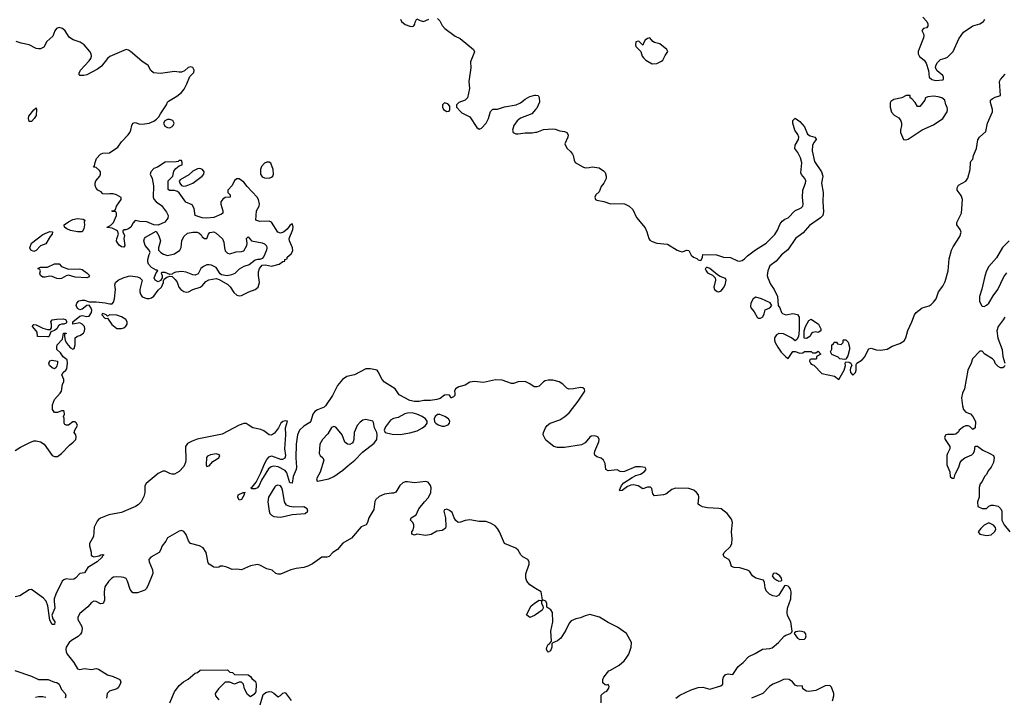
# Model space of a CAD drawing. Header units: inches. Extents: x 2106670 to 2322961, y 36024 to 224899.
# Tile 215 of 256: x 2255528 to 2264063, y 151997 to 157867. Entities that reach past the tile are written whole.
import ezdxf

# ---------------------------------------------------------------- set-up
doc = ezdxf.new("R2010")
doc.units = ezdxf.units.IN
doc.header["$MEASUREMENT"] = 0
doc.layers.add('C2155', color=7, linetype='Continuous')
doc.layers.add('C2165', color=7, linetype='Continuous')

msp = doc.modelspace()

# ---------------------------------------------------------------- linework, layer by layer
at = {"layer": 'C2155', "color": 5}
for points, elevation in [([(2258828.7, 157870), (2258839.3, 157850), (2258870, 157825.3), (2258909.3, 157810.7), (2258932.5, 157807.5), (2258945.2, 157814.8), (2258952.9, 157827.1), (2258955.3, 157844.7), (2258970, 157874), (2258998.8, 157858.8), (2259030, 157850.7), (2259075.3, 157870)], 20), ([(2259150, 157876), (2259170, 157856), (2259190, 157816), (2259214.8, 157790), (2259304.4, 157724.4), (2259345.2, 157705.2), (2259462, 157610), (2259471.1, 157588.9), (2259436.9, 157503.1), (2259438.8, 157450), (2259422.8, 157330), (2259426, 157270), (2259411.3, 157190), (2259390.9, 157169.1), (2259334, 157150), (2259314, 157130), (2259314, 157110), (2259352, 157070), (2259361, 157061), (2259430, 157024.7), (2259490, 156932), (2259510, 156918), (2259530, 156926), (2259571, 156969), (2259591.3, 157010), (2259610, 157071.3), (2259629.4, 157090.6), (2259670, 157091.8), (2259730, 157112.3), (2259830.9, 157129.1), (2259870, 157146.7), (2259910, 157178.7), (2259950, 157200.3), (2259992.7, 157212.7), (2260000, 157212)], 20), ([(2255490, 154134.8), (2255535.6, 154164.4), (2255615, 154204.9), (2255650, 154217), (2255670, 154218.7), (2255710, 154209), (2255741.3, 154190), (2255810, 154092.7), (2255830, 154081.3), (2255856.3, 154083.7), (2255890, 154107.7), (2255959.4, 154180.6), (2255993, 154207), (2256014, 154230), (2256018, 154250), (2256013.6, 154270), (2256000.9, 154290), (2256005.2, 154310), (2256029.5, 154350), (2256022, 154370), (2256010, 154383.7), (2255990, 154382.7), (2255950, 154354), (2255930, 154354), (2255920.9, 154360.9), (2255914, 154370), (2255913.2, 154413.2), (2255908.7, 154430), (2255915.3, 154450), (2255913.6, 154473.6), (2255910, 154478), (2255890, 154478), (2255856.9, 154463.1), (2255830, 154464), (2255814, 154490), (2255812.7, 154530), (2255830, 154576), (2255879, 154630), (2255889.3, 154650), (2255898, 154710), (2255911.6, 154730), (2255909.5, 154750), (2255894.5, 154790), (2255906, 154810), (2255929.2, 154830), (2255936.5, 154843.5), (2255943, 154890), (2255938.7, 154918.7), (2255906, 154946), (2255880.6, 154980.6), (2255851.6, 155010), (2255849.6, 155030.4), (2255854, 155050), (2255899.6, 155100.4), (2255909, 155150), (2255930, 155151.3), (2255930, 155148), (2255918, 155142), (2255916.9, 155123.1), (2255922, 155090), (2255932.2, 155070), (2255947.1, 155047.1), (2255970, 155024.9), (2255990, 155011.3), (2256000.4, 155019.6), (2256009.4, 155050.6), (2256010, 155111.3), (2256030, 155126), (2256050, 155130.4), (2256082.7, 155150), (2256091.2, 155168.8), (2256093.6, 155190), (2256089.4, 155210), (2256069.6, 155229.7), (2256050, 155239.5), (2255990, 155228.7), (2255988.7, 155250), (2256050, 155297.3), (2256070, 155304), (2256110, 155295.5), (2256130, 155299.1), (2256149.5, 155330), (2256152.3, 155350), (2256147.8, 155367.8), (2256130, 155393.2), (2256110, 155389.6), (2256070, 155358.4), (2256050, 155352), (2256030, 155363.7), (2256018.7, 155390), (2256022.4, 155410), (2256042, 155430), (2256070, 155437.4), (2256090, 155436), (2256130, 155422), (2256190, 155423.8), (2256270, 155415.3), (2256310, 155404), (2256330, 155406), (2256341.2, 155418.8), (2256349.4, 155450), (2256358.7, 155530), (2256353.6, 155570), (2256359.5, 155590), (2256381.2, 155610), (2256424, 155630), (2256470, 155644.9), (2256490, 155646.4), (2256550, 155638), (2256571, 155630), (2256590.4, 155610.4), (2256570.6, 155530), (2256570.6, 155510), (2256576.3, 155490), (2256590, 155467.3), (2256630, 155450.8), (2256650, 155450.8), (2256670, 155457.3), (2256690, 155470.7), (2256730, 155524), (2256757.2, 155550), (2256776, 155590), (2256774.6, 155605.4), (2256780.2, 155619.8), (2256804, 155636), (2256830, 155646), (2256850, 155641), (2256876.7, 155616.7), (2256892.5, 155592.5), (2256908.8, 155548.8), (2256924, 155530), (2256950, 155513), (2256970, 155506.8), (2256992, 155508), (2257030, 155530.5), (2257091.5, 155548.5), (2257110, 155560.7), (2257142.3, 155597.7), (2257168, 155612), (2257230, 155624), (2257256.3, 155616.3), (2257331.7, 155571.7), (2257351.7, 155551.7), (2257383.9, 155503.9), (2257410, 155480.7), (2257430, 155474), (2257450, 155477.3), (2257515.3, 155510), (2257570, 155528.2), (2257595.6, 155550), (2257605.6, 155590), (2257597.6, 155650), (2257598, 155682), (2257607.5, 155712.5), (2257630, 155741), (2257658, 155742), (2257710, 155733), (2257778, 155750), (2257810, 155772), (2257826, 155774), (2257828, 155790), (2257846, 155794), (2257848, 155810), (2257880.2, 155839.8), (2257894.8, 155865.2), (2257891.8, 155890), (2257867, 155950), (2257863.7, 155970), (2257895.6, 156050), (2257899.5, 156070), (2257894.2, 156094.2), (2257890, 156099), (2257870, 156085.2), (2257846.6, 156053.4), (2257814.4, 156025.6), (2257790, 156017.6), (2257765.3, 156025.3), (2257710, 156112.8), (2257690, 156122), (2257610, 156118.4), (2257575.3, 156130), (2257581.6, 156210), (2257603, 156250), (2257608, 156270), (2257597.7, 156310), (2257587.6, 156330), (2257500.8, 156420.8), (2257470, 156460.5), (2257430, 156487.6), (2257410, 156487.3), (2257390, 156474.5), (2257368.7, 156431.3), (2257331.3, 156390), (2257332, 156370), (2257352, 156350), (2257352, 156330), (2257310, 156326), (2257290, 156312.7), (2257273, 156290), (2257270.4, 156269.6), (2257288.7, 156210), (2257288.3, 156191.7), (2257278.9, 156181.1), (2257210, 156152.8), (2257150, 156146), (2257109.7, 156149.7), (2257048.7, 156170), (2257042, 156230), (2257024.1, 156264.1), (2256967.2, 156287.3), (2256910, 156366), (2256897.2, 156377.2), (2256870, 156387), (2256826.3, 156386.3), (2256815.3, 156395.3), (2256815.3, 156470), (2256855.3, 156510), (2256865.6, 156554.4), (2256882, 156578), (2256910, 156602), (2256935.3, 156610), (2256938, 156630), (2256930, 156646), (2256910, 156646), (2256902, 156638), (2256885.4, 156634.6), (2256790, 156634), (2256722, 156590), (2256690, 156577.2), (2256664, 156550), (2256658.8, 156530), (2256676, 156490), (2256687.7, 156427.7), (2256684, 156330), (2256690, 156312), (2256711, 156290), (2256756.9, 156256.9), (2256799.4, 156199.4), (2256814, 156170), (2256813.1, 156146.9), (2256786.9, 156113.1), (2256730, 156088), (2256691.6, 156088.4), (2256630, 156115.3), (2256570, 156118), (2256530, 156126), (2256511.6, 156108.4), (2256490.7, 156069.3), (2256470, 156055.3), (2256447.3, 156047.3), (2256432.7, 156047.3), (2256423.6, 156036.4), (2256422, 156030), (2256436, 155996), (2256431, 155970), (2256438.8, 155910), (2256430, 155895.3), (2256410, 155899), (2256390, 155914), (2256367.7, 155947.7), (2256370, 155972), (2256385.2, 156010), (2256377.2, 156037.2), (2256330, 156062), (2256286, 156066), (2256286, 156070), (2256315.3, 156084.7), (2256342, 156110), (2256366, 156170), (2256366, 156190), (2256362, 156202), (2256330, 156206), (2256326, 156210), (2256347.3, 156212.7), (2256358, 156222), (2256368.7, 156250), (2256408, 156310), (2256407.3, 156327.3), (2256366, 156350), (2256338, 156358), (2256310, 156359), (2256290, 156354), (2256250, 156358), (2256234.6, 156374.6), (2256206, 156390), (2256190, 156406), (2256182, 156430), (2256182, 156450), (2256189.3, 156470.7), (2256222, 156510), (2256228.7, 156530), (2256228, 156550), (2256220.4, 156560.4), (2256190, 156586), (2256168.7, 156588.7), (2256178, 156602), (2256182, 156630), (2256194.6, 156665.4), (2256230, 156702.8), (2256250, 156710.4), (2256306.6, 156713.4), (2256378.4, 156761.6), (2256409.4, 156810), (2256469.3, 156870), (2256483.7, 156890), (2256492.3, 156910), (2256499.3, 156950), (2256510, 156971), (2256530, 156976), (2256570, 156962.8), (2256610, 156964), (2256651.6, 156971.6), (2256692.3, 156987.7), (2256715.1, 157004.9), (2256734.2, 157025.8), (2256747.5, 157052.5), (2256802, 157130), (2256808.7, 157151.3), (2256818, 157162), (2256890, 157203.8), (2256930, 157236.4), (2256954.7, 157265.3), (2256978, 157310), (2257003.9, 157376.1), (2257037, 157410), (2257040.7, 157430), (2257030, 157451.5), (2257010, 157458.7), (2256990, 157453), (2256955.6, 157424.4), (2256930, 157413.6), (2256910, 157411.6), (2256870, 157418.7), (2256750, 157400.5), (2256687.7, 157407.7), (2256665.3, 157425.3), (2256640.5, 157470), (2256586.4, 157506.4), (2256490, 157591.3), (2256470, 157603.9), (2256450, 157607.6), (2256310, 157547.8), (2256288, 157530), (2256236.6, 157463.4), (2256202.3, 157437.7), (2256110, 157389.8), (2256083.1, 157383.1), (2256050, 157383.6), (2256042.9, 157390), (2256044.7, 157404.7), (2256056.4, 157430), (2256130.4, 157509.6), (2256145.3, 157530), (2256151.9, 157550), (2256148.2, 157570), (2256135, 157590), (2256085.7, 157650), (2256051.8, 157671.8), (2255992.6, 157692.6), (2255967.5, 157707.5), (2255956.9, 157716.9), (2255923.8, 157770), (2255899.2, 157790), (2255870, 157799.6), (2255847, 157790), (2255833.8, 157770), (2255815.5, 157724.5), (2255763, 157677), (2255738, 157630), (2255710, 157614.8), (2255690, 157613.6), (2255670, 157618.4), (2255610, 157649.9), (2255542.3, 157662.3), (2255498.2, 157678.1)], 20), ([(2260000, 157089.4), (2259966.8, 157050), (2259870, 157012.8), (2259842, 156990), (2259813.1, 156950), (2259799.1, 156910), (2259806, 156890), (2259830, 156879.3), (2259850, 156878.4), (2259910, 156887.3), (2259970, 156885.5), (2260000, 156891.4)], 20), ([(2260000, 154686), (2259987.4, 154687.4), (2259950, 154713.6), (2259910, 154731.2), (2259850, 154730.4), (2259810, 154714), (2259790, 154714), (2259710, 154743.5), (2259652.5, 154747.5), (2259550, 154723.8), (2259470, 154732), (2259430, 154725.3), (2259390, 154701.3), (2259335.2, 154684.8), (2259306.8, 154670), (2259296, 154650), (2259301, 154630), (2259298.8, 154610), (2259290, 154599), (2259272, 154590), (2259268.7, 154590), (2259252.7, 154612.7), (2259230, 154617), (2259210, 154613), (2259174.1, 154585.9), (2259144.2, 154575.8), (2259090, 154568.6), (2259031.9, 154568.1), (2258990, 154559.8), (2258950, 154560.3), (2258910, 154567.1), (2258817.2, 154617.2), (2258783.7, 154670), (2258690, 154727.3), (2258669.8, 154750), (2258637, 154817), (2258625.7, 154830), (2258570, 154842.9), (2258530, 154842.5), (2258430, 154790.3), (2258365.2, 154774.8), (2258327.8, 154750), (2258282.6, 154697.4), (2258239.5, 154610), (2258179.4, 154520.6), (2258168, 154510), (2258110, 154487.8), (2258087.6, 154472.4), (2258070.5, 154450), (2258050.8, 154390), (2258042.6, 154377.4), (2257990, 154346), (2257954.2, 154310), (2257937.2, 154270), (2257924.5, 154190), (2257920.9, 154070), (2257928.3, 153990), (2257925.1, 153970), (2257899.6, 153910), (2257890, 153852.7), (2257870, 153855.8), (2257842.6, 153942.6), (2257830, 153960.6), (2257770, 153994.1), (2257730, 153999.1), (2257707, 153993), (2257684.5, 153975.5), (2257622.9, 153877.1), (2257604.9, 153830), (2257590, 153809.8), (2257570, 153801.4), (2257541.4, 153801.5), (2257532.3, 153810), (2257543.5, 153816.5), (2257578.6, 153861.4), (2257619, 153941), (2257650, 154018), (2257670, 154055.8), (2257690, 154079.7), (2257710, 154087.7), (2257790, 154060.6), (2257810, 154059.8), (2257828.4, 154071.6), (2257834.6, 154090), (2257826.5, 154150), (2257835.7, 154270), (2257832.7, 154330), (2257849, 154390), (2257830, 154392.5), (2257810, 154386.4), (2257791.5, 154370), (2257772.2, 154330), (2257736.1, 154283.9), (2257710, 154266.4), (2257690, 154269.8), (2257644.3, 154304.3), (2257617.6, 154317.6), (2257550.2, 154330.2), (2257510, 154358), (2257490, 154367.4), (2257472.2, 154367.8), (2257430, 154353.5), (2257284, 154276), (2257067.5, 154232.5), (2257023.1, 154216.9), (2256984.3, 154195.7), (2256964.7, 154170), (2256968.3, 154051.7), (2256965.4, 154030), (2256950, 153997.4), (2256910, 153951.6), (2256870, 153929.8), (2256850, 153929), (2256830, 153934.8), (2256790, 153954.6), (2256770, 153954.9), (2256730, 153935.3), (2256625.3, 153850), (2256612.7, 153827.3), (2256612.4, 153770), (2256604.3, 153735.7), (2256579.8, 153690), (2256555.8, 153664.2), (2256532.9, 153650), (2256410, 153597.3), (2256302.1, 153577.9), (2256230, 153549.1), (2256210, 153536.2), (2256198.6, 153521.4), (2256174.9, 153470), (2256166.6, 153390), (2256134.7, 153330), (2256132.4, 153310), (2256147.4, 153252.6), (2256149.1, 153229.1), (2256158.2, 153218.2), (2256170, 153214), (2256216.8, 153223.2), (2256231.2, 153231.2), (2256250, 153233.8), (2256258, 153230), (2256243.7, 153216.3), (2256243.7, 153210), (2256199.8, 153170), (2256119, 153121), (2256090, 153076), (2256050, 153069.2), (2256012.2, 153027.8), (2255998.9, 153021.1), (2255970, 153018), (2255930, 153021.8), (2255910, 153015), (2255897.7, 153002.3), (2255841.2, 152890), (2255828, 152850), (2255826.1, 152830), (2255832.8, 152770), (2255807.3, 152707.3), (2255815.9, 152675.9), (2255833.4, 152650), (2255830, 152627.3), (2255810, 152627.6), (2255790, 152665.2), (2255772, 152790), (2255758.7, 152830), (2255735.1, 152855.1), (2255630, 152929.8), (2255610, 152927.9), (2255530, 152874.9), (2255490, 152865.9)], 20), ([(2260000, 152940.4), (2259950, 152972), (2259923.5, 153003.5), (2259915.1, 153030), (2259915.1, 153064.9), (2259946, 153150), (2259945.2, 153170), (2259934, 153190), (2259890, 153213.2), (2259873.2, 153230), (2259849.2, 153270), (2259830, 153289.2), (2259729.7, 153329.7), (2259687.3, 153430), (2259670, 153459.3), (2259650, 153480.9), (2259610, 153503.7), (2259570, 153519.3), (2259510, 153520.9), (2259430, 153534), (2259390.5, 153529.5), (2259350, 153512.7), (2259330, 153512.3), (2259310, 153529.5), (2259295.6, 153550), (2259278, 153598), (2259255.3, 153615.3), (2259230, 153626.6), (2259210, 153619.3), (2259204.4, 153610), (2259218.7, 153550), (2259223.5, 153476.5), (2259218, 153462), (2259204.7, 153450), (2259190, 153442.7), (2259144.5, 153435.5), (2259093.7, 153406.3), (2259050, 153397.2), (2258971.3, 153408.7), (2258950, 153402), (2258928, 153410), (2258928.7, 153430), (2258937.2, 153442.8), (2258944, 153470), (2258944, 153490), (2258935.3, 153510), (2258915.3, 153530), (2258921.2, 153550), (2258964.1, 153575.9), (2258989.3, 153630), (2259036, 153690), (2259072.2, 153727.7), (2259092, 153770), (2259096.5, 153810), (2259090.6, 153830.6), (2259070, 153860.5), (2259050, 153864.7), (2258950, 153853.3), (2258890, 153862.9), (2258870, 153862), (2258850, 153854), (2258824.9, 153830), (2258790, 153774), (2258770, 153764), (2258750, 153765.2), (2258690, 153755.1), (2258643.4, 153736.6), (2258614, 153710), (2258606.2, 153693.8), (2258597, 153623), (2258554.8, 153550), (2258542.8, 153510), (2258530.8, 153490), (2258487.1, 153472.9), (2258404.8, 153375.2), (2258329.5, 153330.5), (2258283.9, 153276.1), (2258243, 153250), (2258210, 153217), (2258190, 153209.5), (2258146.8, 153210), (2258066.3, 153153.7), (2258026.9, 153133.1), (2257990, 153121.8), (2257926.2, 153113.8), (2257878.6, 153101.5), (2257790, 153064.2), (2257770, 153062.4), (2257750, 153069.6), (2257717.7, 153097.7), (2257669.8, 153109.8), (2257610, 153142), (2257590, 153147), (2257530, 153134.5), (2257450, 153099.5), (2257410, 153105.2), (2257370, 153104), (2257324.7, 153124.7), (2257290, 153134), (2257270, 153133.2), (2257254.9, 153125.1), (2257230, 153120.9), (2257210, 153125.1), (2257170, 153149.4), (2257162, 153162), (2257145.1, 153250), (2257118.7, 153290), (2257086, 153310), (2257009.8, 153329.8), (2256990.7, 153350.7), (2256970, 153406), (2256950, 153432.3), (2256930, 153442.7), (2256910, 153437.2), (2256810, 153379), (2256794, 153350), (2256762, 153310), (2256748.5, 153270), (2256736.4, 153250), (2256664, 153210), (2256648.6, 153191.4), (2256650.5, 153169.5), (2256679.7, 153099.7), (2256682.3, 153070), (2256638.3, 152961.7), (2256624.2, 152935.8), (2256613.9, 152926.1), (2256550, 152900.8), (2256510, 152900.3), (2256485.5, 152930), (2256463.9, 153003.9), (2256450, 153024.4), (2256430, 153034.5), (2256410, 153038), (2256370, 153041.1), (2256342.2, 153037.8), (2256327.7, 153030), (2256299.2, 153000.8), (2256266.8, 152953.2), (2256259.7, 152910), (2256262.4, 152837.6), (2256251.2, 152808.8), (2256230, 152807.1), (2256190, 152825.7), (2256170, 152829.7), (2256150, 152817.6), (2256119.3, 152780.7), (2256050, 152722), (2256032.2, 152690), (2256032, 152670), (2256067.6, 152610), (2256069.5, 152590), (2256063.3, 152556.7), (2256056.4, 152543.6), (2256036, 152524), (2255978, 152490), (2255956, 152470), (2255931.6, 152430), (2255927.8, 152410), (2255930.3, 152390), (2255940.9, 152370), (2255997.7, 152297.7), (2256030, 152242.6), (2256050, 152237.4), (2256090, 152245.5), (2256150, 152238.3), (2256190, 152244.6), (2256210, 152240.3), (2256290, 152190.4), (2256337.3, 152177.3), (2256396.3, 152150), (2256403.8, 152130), (2256400.4, 152110), (2256381.1, 152078.9), (2256370, 152069.6), (2256307.3, 152050), (2256285.5, 152030), (2256282, 151990)], 40), ([(2260000, 152711.8), (2259990, 152705.2), (2259950, 152689), (2259922, 152710), (2259961.2, 152790), (2260000, 152817.1)], 40), ([(2255487.3, 152227.3), (2255630, 152178.9), (2255690, 152151.4), (2255776, 152150), (2255830, 152128), (2255850, 152124.9), (2255870, 152110.7), (2255890, 152064.7), (2255922.8, 152030), (2255927.3, 152010), (2255921.6, 151990)], 20), ([(2256830, 151948.4), (2256870, 152044), (2256910, 152099.1), (2256949.3, 152130), (2256987.8, 152152.2), (2257050, 152204.7), (2257069, 152211), (2257091.6, 152231.6), (2257330, 152234), (2257350, 152214), (2257371.6, 152211.6), (2257390, 152194), (2257508.9, 152191.1), (2257530, 152178), (2257540.7, 152160.7), (2257572.5, 152132.5), (2257579.1, 152110), (2257575.5, 152044.5), (2257559.2, 152020.8), (2257530, 152001.2), (2257502, 152022), (2257478, 152070), (2257468.9, 152108.9), (2257450, 152128), (2257430, 152128), (2257391, 152109), (2257350, 152128.7), (2257310, 152128), (2257250.8, 152070), (2257222.8, 152030), (2257224.7, 152010), (2257253.2, 151973.2)], 40), ([(2257608, 151912), (2257640.2, 152019.8), (2257662, 152038), (2257690, 152046.8), (2257710, 152044), (2257732.3, 152032.3), (2257770, 152002), (2257790, 152011.3), (2257810, 152032), (2257830, 152038), (2257882, 151970)], 40), ([(2255754.7, 151994.7), (2255730, 152001.6), (2255690, 151999.8), (2255664.8, 151995.2)], 20)]:
    msp.add_lwpolyline(points, dxfattribs=dict(at, elevation=elevation))
for points, elevation in [([(2259210, 157148), (2259192, 157130), (2259192, 157110), (2259202, 157090), (2259230, 157072), (2259250, 157074), (2259258, 157090), (2259256.4, 157116.4), (2259239, 157139)], 20), ([(2255630, 156984.5), (2255610, 156985.2), (2255604.7, 157010), (2255608.2, 157030), (2255650, 157084.7), (2255670, 157102), (2255674.8, 157090), (2255670, 157038), (2255654.9, 157010)], 20), ([(2256830, 157002.7), (2256810, 157000.9), (2256786, 156990), (2256774.8, 156970), (2256785.8, 156945.8), (2256810, 156933.4), (2256830, 156930.7), (2256850, 156940.7), (2256859.3, 156950), (2256866, 156970), (2256854.8, 156994.8)], 20), ([(2257690, 156634), (2257670, 156633.2), (2257650, 156624), (2257624.4, 156595.6), (2257615.5, 156570), (2257617.1, 156530), (2257630, 156504.9), (2257650, 156495.5), (2257690, 156493.4), (2257710, 156502), (2257721.2, 156510), (2257729.3, 156530), (2257726, 156570), (2257704, 156624)], 20), ([(2257090, 156578), (2257070, 156574.5), (2257030, 156554.5), (2256995.8, 156524.2), (2256919.8, 156480.2), (2256911.6, 156468.4), (2256916, 156450), (2256930, 156431.3), (2256945.8, 156425.8), (2256970, 156428.2), (2257029.2, 156450), (2257109.3, 156510), (2257123.7, 156530), (2257126, 156550), (2257114, 156570)], 20), ([(2256070, 156028.7), (2256030, 156029), (2255970, 156041.2), (2255935.5, 156055.5), (2255915.3, 156070), (2255914, 156090), (2255950, 156116.3), (2255990, 156136.3), (2256030, 156144), (2256078, 156138), (2256092, 156130), (2256086, 156114), (2256091, 156090), (2256084.7, 156055.3)], 20), ([(2255650, 155859.5), (2255624, 155870), (2255615.1, 155890), (2255629.8, 155930.2), (2255730, 156006), (2255790, 156030.7), (2255812, 156030), (2255811, 156010), (2255791, 155990), (2255754.9, 155925.1), (2255710, 155906.6), (2255670, 155866.6)], 20), ([(2256810, 155824.9), (2256870, 155839.3), (2256917.2, 155870), (2256926.8, 155893.2), (2256934, 155950), (2256951.5, 155988.5), (2256983.5, 156016.5), (2257030, 156026.7), (2257066.2, 156026.2), (2257081.1, 156021.1), (2257102, 156002), (2257110, 155986.8), (2257130, 155970.8), (2257150, 155971.3), (2257165.2, 156010), (2257177, 156023), (2257210, 156028.4), (2257230, 156018.4), (2257287.3, 155967.3), (2257298.8, 155938.8), (2257303.1, 155890), (2257310, 155864.7), (2257330, 155842.8), (2257350, 155837.3), (2257405.6, 155854.4), (2257450, 155858.4), (2257470, 155865.5), (2257496.2, 155910), (2257501.2, 155930), (2257495.3, 155970), (2257510, 155984.7), (2257538, 155950), (2257630, 155934.4), (2257650, 155926), (2257667.1, 155907.1), (2257670.4, 155890), (2257667, 155870), (2257643.8, 155816.2), (2257630, 155799), (2257610.9, 155789.1), (2257590, 155789), (2257570, 155782.7), (2257517.1, 155742.9), (2257470, 155729.3), (2257430, 155706.6), (2257391.9, 155668.1), (2257364.4, 155655.6), (2257327, 155647), (2257277, 155657), (2257265.1, 155665.1), (2257230, 155719.6), (2257190, 155741.1), (2257170, 155743.5), (2257150, 155742), (2257122, 155730), (2257098, 155710), (2257075.1, 155664.9), (2257050, 155654), (2257030, 155655.6), (2256970, 155679.8), (2256934.6, 155685.4), (2256880.7, 155679.3), (2256858, 155670), (2256850, 155662), (2256830, 155658), (2256790, 155675.3), (2256762, 155678), (2256754, 155670), (2256762, 155650), (2256762, 155630), (2256750, 155608.7), (2256730, 155597.2), (2256701.2, 155610), (2256695.3, 155630), (2256710, 155674), (2256726, 155690), (2256718, 155698), (2256710, 155698), (2256670, 155720.7), (2256644.2, 155750), (2256638.9, 155770), (2256639.7, 155790), (2256650, 155831.3), (2256659.3, 155850), (2256649.5, 155870), (2256615.4, 155910), (2256604.2, 155950), (2256609.4, 155970), (2256618, 155982), (2256710, 156034), (2256734.6, 155994.6), (2256747.7, 155950), (2256731, 155890), (2256731.3, 155870), (2256751.3, 155850), (2256775.5, 155835.5)], 20), ([(2255950, 155705.5), (2256047.9, 155707.9), (2256070, 155702), (2256112.2, 155672.2), (2256134, 155650), (2256124.5, 155635.5), (2256110, 155629.7), (2256010, 155637.7), (2255950, 155653.3), (2255930, 155648.6), (2255890, 155625.6), (2255870, 155621.4), (2255850, 155624.2), (2255810, 155642.3), (2255790, 155643.9), (2255750, 155635.4), (2255730, 155636.3), (2255709.5, 155650), (2255703.7, 155670), (2255709, 155690), (2255703.1, 155703.1), (2255686, 155710), (2255710, 155722), (2255770, 155722.8), (2255831.3, 155751.3), (2255870, 155752), (2255892, 155730)], 20), ([(2255770, 155118), (2255683.7, 155123.7), (2255678.4, 155158.4), (2255672, 155172), (2255639.3, 155210), (2255640.9, 155219.1), (2255650, 155226), (2255670, 155224), (2255730, 155194), (2255770, 155182.8), (2255790, 155182), (2255796.4, 155183.6), (2255803.1, 155196.9), (2255805.2, 155230), (2255799.3, 155250), (2255810, 155266), (2255850, 155273.4), (2255904.5, 155275.5), (2255924.7, 155270), (2255938, 155250), (2255930, 155238), (2255910.9, 155229.1), (2255890, 155228.7), (2255876.9, 155223.1), (2255865.4, 155214.6), (2255850, 155188.7), (2255830, 155175.3), (2255796.9, 155163.1), (2255779.6, 155120.4)], 20), ([(2256250, 155322), (2256242, 155318), (2256241, 155310), (2256270, 155278), (2256290, 155282), (2256326.6, 155226.6), (2256370, 155191), (2256410, 155191), (2256430, 155198), (2256449.1, 155210.9), (2256459, 155230), (2256459, 155250), (2256448, 155270), (2256410, 155292), (2256370, 155306.6), (2256310.9, 155309.1), (2256290, 155298), (2256278, 155310)], 20), ([(2255830, 154841.2), (2255810, 154849.4), (2255788, 154870), (2255779.7, 154890), (2255790, 154910.4), (2255810, 154917.4), (2255856, 154910), (2255857.3, 154890), (2255850, 154868), (2255844.9, 154855.1)], 20), ([(2258530, 154402), (2258502.2, 154397.8), (2258478.6, 154381.5), (2258454.9, 154350), (2258427.3, 154290), (2258423.8, 154230), (2258418.4, 154210), (2258410, 154198), (2258390, 154187), (2258369.6, 154189.6), (2258345.6, 154205.6), (2258322.9, 154270), (2258270, 154336.9), (2258250, 154343), (2258230, 154333), (2258200.5, 154279.5), (2258151.8, 154230), (2258129.2, 154190), (2258125.3, 154110), (2258133.4, 154090), (2258156, 154070), (2258163.8, 154050), (2258133.8, 153946.2), (2258101.6, 153890), (2258106, 153870), (2258110, 153868.9), (2258206.6, 153890), (2258252.6, 153910), (2258330, 153963.8), (2258374.7, 154005.3), (2258434.5, 154050), (2258499.6, 154120.4), (2258601.2, 154198.8), (2258623.5, 154230), (2258628.4, 154268.4), (2258624.2, 154290), (2258604.7, 154330), (2258596.2, 154376.2), (2258589.5, 154389.5)], 40), ([(2258930, 154459.9), (2258890, 154458.5), (2258867.8, 154452.2), (2258810, 154421.8), (2258768.8, 154411.2), (2258743, 154397), (2258699.9, 154340.1), (2258687.7, 154310), (2258697.3, 154290), (2258756.3, 154276.3), (2258825.4, 154274.6), (2258910, 154288.4), (2258973.9, 154306.1), (2259020.5, 154330), (2259046, 154350), (2259059.5, 154370), (2259060.7, 154390), (2259044.7, 154410), (2259018.3, 154430), (2258971.1, 154450)], 40), ([(2259170, 154447.3), (2259150, 154446.3), (2259130.4, 154430), (2259120.4, 154410), (2259123.9, 154383.9), (2259135.5, 154370), (2259156.9, 154356.9), (2259190, 154346.7), (2259210, 154346.3), (2259242.3, 154357.7), (2259253.6, 154370), (2259257.6, 154390), (2259244.2, 154410), (2259214.7, 154430)], 40), ([(2257230, 154105.1), (2257182.3, 154097.7), (2257155.2, 154084.8), (2257147.3, 154072.7), (2257143.7, 154010), (2257150, 153994.8), (2257170, 154001.6), (2257201.8, 154038.2), (2257255.1, 154070), (2257262.7, 154090), (2257250, 154099.5)], 40), ([(2257765.2, 153834.8), (2257750, 153829.8), (2257740.9, 153819.1), (2257685, 153730), (2257679.8, 153690), (2257691, 153610), (2257698, 153590), (2257710, 153573.8), (2257730, 153562.7), (2257790, 153557), (2257830, 153565.5), (2257890, 153580.1), (2258004, 153590), (2258026.6, 153610), (2258020.4, 153630), (2257990, 153647.2), (2257903.5, 153643.5), (2257869.4, 153649.4), (2257841.5, 153661.5), (2257823.6, 153690), (2257810, 153778.4), (2257800.5, 153810), (2257790, 153827.7)], 40), ([(2257430, 153704), (2257418.7, 153730), (2257422, 153750), (2257464, 153770), (2257482, 153770), (2257473.4, 153766.6), (2257473.1, 153750), (2257450, 153709.2)], 20)]:
    msp.add_lwpolyline(points, close=True, dxfattribs=dict(at, elevation=elevation))
at = {"layer": 'C2165', "color": 5}
for points, elevation in [([(2263357.3, 157890), (2263391, 157850), (2263401, 157830), (2263401, 157810), (2263390, 157795.3), (2263362, 157790), (2263347.9, 157772.1), (2263363.5, 157743.5), (2263366.8, 157730), (2263364, 157710), (2263324.7, 157615.3), (2263317.1, 157590), (2263317.1, 157570), (2263327, 157547), (2263370, 157516), (2263386.8, 157490), (2263407.3, 157427.3), (2263410.7, 157370), (2263434.8, 157350), (2263470, 157338.7), (2263530, 157346), (2263535.1, 157350), (2263536, 157370), (2263530, 157382), (2263482.4, 157422.4), (2263466, 157450), (2263469.3, 157470), (2263483.5, 157496.5), (2263510, 157521.6), (2263550, 157532.2), (2263570, 157543.1), (2263619.6, 157590), (2263670, 157701), (2263710, 157759.1), (2263790, 157813.4), (2263850, 157830.7), (2263882, 157850), (2263895.3, 157870)], 40), ([(2260000, 156891.4), (2260010, 156893.4), (2260070, 156914.4), (2260150, 156920.7), (2260170, 156919.1), (2260210, 156903.8), (2260250, 156898), (2260271.3, 156890), (2260284, 156870), (2260280.7, 156850), (2260253, 156790), (2260270, 156754), (2260303.7, 156723.7), (2260321.1, 156701.1), (2260327.3, 156690), (2260334.8, 156650), (2260344.7, 156630), (2260410, 156591.3), (2260430, 156584.7), (2260465.4, 156585.4), (2260490, 156591.3), (2260550, 156584.7), (2260590, 156558), (2260602, 156542), (2260611.3, 156510), (2260611, 156490), (2260590.8, 156450), (2260570, 156422), (2260550, 156375.3), (2260522.8, 156350), (2260514, 156330), (2260520.7, 156310), (2260530, 156303.8), (2260590.5, 156290.5), (2260650, 156270.7), (2260750, 156274), (2260770, 156270.4), (2260810.6, 156250), (2260842.3, 156222.3), (2260874.4, 156154.4), (2260950, 156062.8), (2260964.4, 156030), (2260980.7, 155970), (2260990, 155956), (2261010, 155944), (2261050, 155930.7), (2261143.5, 155923.5), (2261227.3, 155870), (2261250, 155860.3), (2261270, 155855.8), (2261310, 155871), (2261327.3, 155867.3), (2261350, 155826), (2261370, 155810.6), (2261398.8, 155798.8), (2261410, 155787.3), (2261430, 155782), (2261435.3, 155784.7), (2261448, 155810), (2261450, 155832), (2261569.5, 155830.5), (2261630, 155810.4), (2261690, 155806.7), (2261750, 155778), (2261770, 155774.6), (2261790, 155780.2), (2261810, 155793.8), (2261838.3, 155821.7), (2261905.9, 155874.1), (2261997.8, 155930), (2262073.4, 156006.6), (2262096.5, 156043.5), (2262121.4, 156098.6), (2262138.1, 156121.9), (2262161.8, 156138.2), (2262191, 156150), (2262248.3, 156211.7), (2262302.1, 156237.9), (2262315.6, 156250), (2262319.6, 156270), (2262314.5, 156330), (2262316.8, 156390), (2262340.3, 156450), (2262343.5, 156470), (2262335.6, 156490), (2262304.8, 156524.8), (2262299.1, 156539.1), (2262307.7, 156627.7), (2262298, 156670), (2262274.9, 156714.9), (2262248.2, 156750), (2262250, 156780.7), (2262279.7, 156830), (2262282.6, 156850), (2262273.7, 156873.7), (2262247.4, 156910), (2262229.7, 156970.3), (2262230, 156994), (2262250, 157014), (2262290, 156986), (2262330, 156938.8), (2262355.9, 156875.9), (2262379.8, 156859.8), (2262421, 156850), (2262432.9, 156832.9), (2262433.7, 156830), (2262414, 156806), (2262400.8, 156779.2), (2262397.6, 156730), (2262419.4, 156639.4), (2262478, 156550), (2262490.3, 156510.2), (2262479, 156450), (2262492.8, 156370), (2262490.2, 156289.8), (2262496.5, 156203.5), (2262489.1, 156170), (2262469, 156150), (2262375, 156085), (2262319.9, 156020.1), (2262252.8, 155970), (2262187.6, 155872.4), (2262131.1, 155830), (2262084.9, 155775.1), (2262030, 155733.1), (2262012.6, 155690), (2262008.8, 155650), (2262012.8, 155630), (2262035.3, 155575.3), (2262067, 155530), (2262096.3, 155470), (2262102, 155390), (2262118, 155370), (2262131.1, 155331.1), (2262142, 155322), (2262170, 155311), (2262230, 155320.7), (2262270, 155314), (2262284, 155290), (2262284, 155176), (2262278, 155122), (2262263.6, 155096.4), (2262250, 155086), (2262218, 155110), (2262150, 155144), (2262110, 155149), (2262090, 155135.3), (2262070.8, 155110), (2262070.7, 155090), (2262077.3, 155070), (2262099.1, 155030), (2262130, 154987.3), (2262170, 154946), (2262190, 154932), (2262230, 154992), (2262250, 154992), (2262290, 154978), (2262318, 154982), (2262331.6, 154991.6), (2262390, 154992), (2262402, 154982), (2262430, 154982), (2262450, 154994), (2262474, 154970), (2262434, 154950), (2262434, 154930), (2262430, 154926), (2262390, 154926), (2262378, 154922), (2262374, 154910), (2262382, 154890), (2262390, 154882), (2262412.7, 154872.7), (2262482, 154802), (2262590, 154778), (2262630, 154751), (2262676, 154830), (2262686, 154870), (2262684, 154890), (2262690, 154902), (2262718.8, 154898.8), (2262734, 154890), (2262739.6, 154879.6), (2262742, 154870), (2262731.3, 154850), (2262727.7, 154830), (2262731, 154810), (2262750, 154786.8), (2262773.3, 154810), (2262778.4, 154830), (2262780.2, 154879.8), (2262786, 154890), (2262830, 154918.8), (2262850, 154942.8), (2262890, 155014), (2262910, 155020.5), (2262951.9, 155008.1), (2262990, 155003.1), (2263048.1, 155011.9), (2263090, 155037.1), (2263158, 155062), (2263194.5, 155085.5), (2263208.3, 155110), (2263226.9, 155173.1), (2263263, 155250), (2263283.6, 155310), (2263299.5, 155330), (2263350, 155370.5), (2263411.4, 155388.6), (2263430, 155399.1), (2263450, 155419.3), (2263472.8, 155450), (2263493.3, 155510), (2263530, 155559.6), (2263550, 155599.5), (2263575.6, 155690), (2263585.1, 155794.9), (2263606.7, 155870), (2263620.5, 155899.5), (2263678, 155990), (2263690, 156026), (2263681.4, 156050), (2263652.5, 156090), (2263652.8, 156110), (2263691.4, 156190), (2263700.6, 156310), (2263690, 156343.1), (2263656.1, 156390), (2263655.3, 156410), (2263666.4, 156433.6), (2263730, 156468.2), (2263745.8, 156494.2), (2263767.3, 156570), (2263769.5, 156630.5), (2263775.3, 156644.7), (2263790, 156658.8), (2263797.2, 156690), (2263823.1, 156750), (2263834.2, 156825.8), (2263849.6, 156850), (2263902.5, 156897.5), (2263917.7, 156970), (2263959.7, 157070), (2263961.1, 157090), (2263942.4, 157150), (2263944.5, 157170), (2263957.7, 157182.3), (2263984.4, 157195.6), (2264028.9, 157211.1), (2264020.9, 157330), (2264029, 157350), (2264070, 157394)], 20), ([(2260000, 157212), (2260022, 157210), (2260030, 157194), (2260033.7, 157153.7), (2260010, 157101.2), (2260000, 157089.4)], 20), ([(2264106, 155950), (2264046.4, 155893.6), (2263996.1, 155803.9), (2263930, 155729.4), (2263910, 155692.3), (2263894, 155646), (2263868.9, 155531.1), (2263847.8, 155470), (2263847.5, 155427.5), (2263864.9, 155390), (2263870, 155385.3), (2263890, 155383.6), (2263910, 155392.7), (2263930, 155411.6), (2263966.6, 155473.4), (2264007.1, 155530), (2264059.8, 155640.2), (2264085.9, 155674.1)], 20), ([(2264067.2, 155290), (2264054.5, 155265.5), (2264010, 155209.5), (2263998.8, 155170), (2264008.1, 155108.1), (2264045.5, 155010), (2264050.3, 154950), (2264067.3, 154890)], 20), ([(2264069.1, 154870), (2264061.6, 154858.4), (2264050, 154849.8), (2264030, 154851.6), (2264010, 154861.8), (2263986, 154886), (2263974.2, 154914.2), (2263961.1, 154930), (2263893.2, 154970), (2263870, 154995.3), (2263850, 154996), (2263788.2, 154930), (2263775.9, 154890), (2263748.6, 154830), (2263718.1, 154670), (2263702, 154630), (2263692.9, 154590), (2263700.8, 154520.8), (2263710, 154491), (2263730, 154466), (2263770, 154451.3), (2263791.3, 154430), (2263812.7, 154387.3), (2263812, 154330), (2263790, 154318), (2263763.1, 154343.1), (2263750, 154348.7), (2263730, 154349), (2263710, 154339.3), (2263671.3, 154310), (2263664.9, 154295.1), (2263643.5, 154276.5), (2263627.7, 154272.3), (2263570, 154273.7), (2263556, 154270), (2263543.8, 154250), (2263550, 154231.3), (2263591.3, 154170), (2263592, 154150), (2263571.3, 154110), (2263566, 154090), (2263566, 154010), (2263592, 153950), (2263594, 153910), (2263610, 153894), (2263630, 153894), (2263638, 153930), (2263669.2, 153990), (2263681.2, 154030), (2263694, 154050), (2263722, 154070), (2263782.7, 154097.3), (2263792.5, 154107.5), (2263804, 154130), (2263810, 154172), (2263830, 154171.3), (2263876.8, 154136.8), (2263938, 154110), (2263971, 154090), (2263976, 154070), (2263971, 154030), (2263950.6, 153989.4), (2263922, 153958), (2263910, 153926), (2263891.6, 153908.4), (2263870, 153866), (2263852.7, 153847.3), (2263846, 153814), (2263846, 153730), (2263832, 153690), (2263834, 153650), (2263870, 153632), (2263910, 153632), (2263930, 153652), (2263950, 153662), (2263970, 153662), (2264010, 153652), (2264032, 153630), (2264042, 153610), (2264042, 153530), (2264062, 153490), (2264111, 153430)], 20), ([(2261217.2, 151990), (2261250, 152015.3), (2261350, 152062), (2261410, 152080.7), (2261450, 152084.7), (2261510, 152067.6), (2261605.1, 152094.9), (2261624, 152110), (2261623.7, 152150), (2261630, 152171), (2261642.7, 152190), (2261650, 152195.5), (2261670, 152198.4), (2261710, 152194.8), (2261756.3, 152263.7), (2261800.9, 152299.1), (2261850, 152351.3), (2261905.1, 152374.9), (2261966.7, 152413.3), (2262030, 152419.1), (2262050, 152425.8), (2262106.9, 152470), (2262154.9, 152525.1), (2262170, 152535.5), (2262208.7, 152550), (2262220.4, 152559.6), (2262224, 152570), (2262213.2, 152650), (2262185.3, 152705.3), (2262180.5, 152730), (2262185.1, 152770), (2262211.7, 152850), (2262216.4, 152910), (2262210, 152932.7), (2262198.4, 152950), (2262190, 152959.5), (2262170, 152966), (2262158.8, 152961.2), (2262150, 152949.2), (2262110, 152880.9), (2262090, 152869), (2262056, 152876), (2262029, 152889), (2261999, 152919), (2261990, 152946), (2261986, 152990), (2261975.3, 153010), (2261909.2, 153030), (2261881.2, 153050), (2261853.2, 153090), (2261837.5, 153097.5), (2261770, 153117.3), (2261720.4, 153120.4), (2261697.2, 153130), (2261687, 153170), (2261675.1, 153190), (2261639, 153210), (2261626.6, 153230), (2261634.5, 153250), (2261690, 153303.1), (2261702.7, 153330), (2261705, 153370), (2261698.2, 153430), (2261707.1, 153510), (2261698.8, 153538.8), (2261661.6, 153590), (2261610, 153628.3), (2261590, 153633.3), (2261490, 153636.8), (2261446.3, 153646.3), (2261420.4, 153660.4), (2261409.7, 153670), (2261414, 153730), (2261411.1, 153750), (2261396.3, 153770), (2261371.3, 153790), (2261330, 153804.8), (2261212.8, 153807.3), (2261182.6, 153797.4), (2261130, 153757.6), (2261110.3, 153749.7), (2261030, 153742), (2261018, 153758), (2261006.6, 153806.6), (2260995.9, 153815.9), (2260970, 153815.6), (2260930, 153801.2), (2260889.8, 153829.8), (2260850, 153835.8), (2260826.8, 153833.2), (2260798.4, 153821.6), (2260750, 153787.8), (2260730, 153784), (2260727, 153790), (2260744.7, 153830), (2260765.8, 153854.2), (2260838.4, 153901.6), (2260870, 153917.6), (2260909, 153930), (2260942.7, 153950), (2260959, 153970), (2260950, 153988), (2260910, 153994), (2260866.2, 153993.8), (2260770, 153952.3), (2260750, 153949.5), (2260733.6, 153953.6), (2260708.4, 153968.4), (2260630, 153959.3), (2260610, 153968.7), (2260603, 154023), (2260589.7, 154049.7), (2260567.5, 154067.5), (2260530, 154078.4), (2260513.6, 154093.6), (2260509.7, 154110), (2260514.3, 154130), (2260548.2, 154210), (2260552.6, 154230), (2260542.9, 154250), (2260530, 154257.3), (2260510, 154262.3), (2260482.3, 154257.7), (2260470, 154249.7), (2260430, 154201.7), (2260397.4, 154182.6), (2260250, 154160.5), (2260190, 154160.9), (2260159, 154170), (2260090, 154225.1), (2260065.1, 154270), (2260067.6, 154290), (2260085.3, 154330), (2260101, 154350), (2260125.4, 154370), (2260210, 154401.6), (2260253.3, 154430), (2260290, 154461.2), (2260370, 154562.8), (2260416, 154630), (2260426.3, 154650), (2260425.4, 154665.4), (2260410, 154678), (2260390, 154679.8), (2260330, 154667.7), (2260287.2, 154667.2), (2260270, 154673.7), (2260236.8, 154710), (2260204, 154730), (2260150, 154745.3), (2260110, 154745), (2260082.7, 154737.3), (2260067.5, 154730), (2260030, 154691.9), (2260010, 154684.8), (2260000, 154686)], 20), ([(2260568.7, 151950), (2260570, 152014), (2260598, 152042), (2260618, 152050), (2260636.4, 152076.4), (2260638, 152090), (2260630, 152106), (2260618, 152102), (2260604, 152104), (2260583.2, 152123.2), (2260582.7, 152150), (2260592.7, 152170), (2260634, 152226), (2260650, 152231), (2260724.1, 152275.9), (2260767.2, 152312.8), (2260785.4, 152334.6), (2260809.3, 152370), (2260829.4, 152430.6), (2260832.1, 152472.1), (2260789, 152550), (2260710, 152605.2), (2260630, 152643.7), (2260554, 152690), (2260470, 152712.7), (2260430, 152702.7), (2260390, 152684.5), (2260350, 152676.2), (2260310, 152659.6), (2260290, 152638), (2260262.4, 152577.6), (2260218, 152510), (2260190, 152485.7), (2260150.3, 152469.7), (2260141.4, 152458.6), (2260140.9, 152430), (2260130, 152400.5), (2260110, 152387.3), (2260105.6, 152390), (2260095.4, 152410), (2260098.5, 152430), (2260110, 152454.9), (2260120.1, 152459.9), (2260138, 152482), (2260132.6, 152570), (2260149.3, 152650), (2260146, 152730), (2260133.1, 152753.1), (2260096.4, 152776.4), (2260097.2, 152810), (2260090, 152828), (2260060.4, 152840.4), (2260048, 152910), (2260000, 152940.4)], 40), ([(2260000, 152817.1), (2260030, 152838), (2260046, 152834), (2260058, 152838), (2260052, 152828), (2260051.3, 152810), (2260062, 152790), (2260064.7, 152770), (2260058, 152750), (2260000, 152711.8)], 40), ([(2262573.6, 151966.4), (2262586.6, 152010), (2262586.6, 152030), (2262564.5, 152084.5), (2262550, 152099.3), (2262510, 152094.7), (2262430, 152056.3), (2262370, 152046), (2262348, 152050), (2262318, 152070), (2262315.3, 152090), (2262310, 152095.3), (2262270, 152094), (2262250, 152102), (2262226, 152130), (2262197.2, 152150), (2262170, 152154.8), (2262150, 152151.6), (2262110, 152129.6), (2262058, 152110), (2262028.5, 152090), (2261970.2, 152029.8), (2261871.7, 151988.3)], 20)]:
    msp.add_lwpolyline(points, dxfattribs=dict(at, elevation=elevation))
for points, elevation in [([(2260990, 157709), (2260970, 157704), (2260951.3, 157690), (2260938, 157670), (2260930, 157646), (2260899, 157679), (2260890, 157682), (2260870, 157675.3), (2260866, 157650), (2260870, 157634), (2260911.6, 157591.6), (2260924.7, 157550), (2260935.3, 157535.3), (2260956.9, 157516.9), (2261010, 157484.7), (2261050, 157486), (2261092.7, 157507.3), (2261102.7, 157517.3), (2261122.9, 157557.1), (2261148, 157590), (2261138, 157610), (2261077.5, 157657.5), (2261030, 157669), (2261017, 157677)], 40), ([(2263246, 157210), (2263214, 157210), (2263174, 157190), (2263105.5, 157174.5), (2263080.5, 157159.5), (2263074, 157146), (2263073.4, 157110), (2263086.7, 157066.7), (2263110, 157038.8), (2263150, 157016), (2263167.3, 156990), (2263173.4, 156970), (2263173.4, 156950), (2263163.8, 156910), (2263164.9, 156890), (2263188.2, 156830), (2263210, 156825.3), (2263230, 156830.5), (2263350, 156912.7), (2263450, 156955.5), (2263529.5, 157010.5), (2263566.6, 157070), (2263572.3, 157090), (2263569.2, 157110), (2263557.2, 157130), (2263549.2, 157170), (2263522, 157190), (2263490, 157198.5), (2263450, 157203.1), (2263400.6, 157199.4), (2263378.8, 157190), (2263374, 157170), (2263330, 157114), (2263310, 157115.3), (2263289.3, 157149.3), (2263262, 157182), (2263246, 157190)], 40), ([(2261490, 155721.2), (2261480.7, 155719.3), (2261471.6, 155708.4), (2261478, 155690), (2261490, 155674), (2261534.8, 155654.8), (2261556, 155630), (2261561, 155610), (2261546, 155550), (2261551, 155530), (2261573.4, 155513.4), (2261590, 155510.6), (2261610, 155519.3), (2261630, 155543), (2261642.4, 155570), (2261651.2, 155610), (2261646, 155626), (2261601.6, 155641.6), (2261577, 155657), (2261510, 155712.3)], 20), ([(2261910, 155461.6), (2261886.7, 155450), (2261866.4, 155410), (2261863.4, 155383.4), (2261868.3, 155368.3), (2261894.6, 155334.6), (2261921, 155290), (2261930, 155281), (2261950, 155281), (2261970, 155292), (2261982, 155318), (2261990, 155352), (2262030, 155372), (2262048, 155390), (2262032.9, 155412.9), (2261957.2, 155450)], 20), ([(2262450, 155158), (2262430, 155162), (2262403.6, 155156.4), (2262391.6, 155148.4), (2262376.9, 155123.1), (2262350, 155106), (2262328.4, 155108.4), (2262328.7, 155170), (2262341.2, 155210), (2262370, 155262), (2262390, 155271), (2262451.3, 155230), (2262472, 155190), (2262474, 155170)], 20), ([(2262676.9, 154923.1), (2262638, 154930), (2262623.1, 154943.1), (2262567.3, 154967.3), (2262558, 154990), (2262567.3, 155012.7), (2262568, 155050), (2262582, 155058), (2262587.3, 155072.7), (2262610, 155074), (2262618, 155058), (2262650, 155054), (2262666, 155070), (2262666, 155090), (2262670, 155094), (2262690, 155092), (2262710, 155072), (2262721, 155030), (2262721, 155010), (2262706.4, 154953.6), (2262690, 154926)], 20), ([(2263930, 153508), (2263890, 153488), (2263859.8, 153460.2), (2263838, 153430), (2263852, 153410), (2263866.2, 153406.2), (2263910, 153398), (2263950, 153404), (2263979, 153430), (2263988.7, 153450), (2263988.4, 153468.4), (2263968.9, 153488.9)], 20), ([(2262070, 153073.2), (2262062, 153070), (2262051.3, 153050), (2262064.7, 153030), (2262092, 153010), (2262110, 153004), (2262130, 153006), (2262134, 153010), (2262132.7, 153030), (2262117.2, 153050), (2262090, 153069)], 20), ([(2262290, 152569.4), (2262256.9, 152563.1), (2262244.7, 152555.3), (2262242, 152550), (2262270, 152508), (2262290, 152498.4), (2262330, 152501.6), (2262339.5, 152510), (2262347, 152530), (2262340.9, 152550), (2262330, 152559.5)], 20)]:
    msp.add_lwpolyline(points, close=True, dxfattribs=dict(at, elevation=elevation))

doc.saveas('drawing.dxf')
